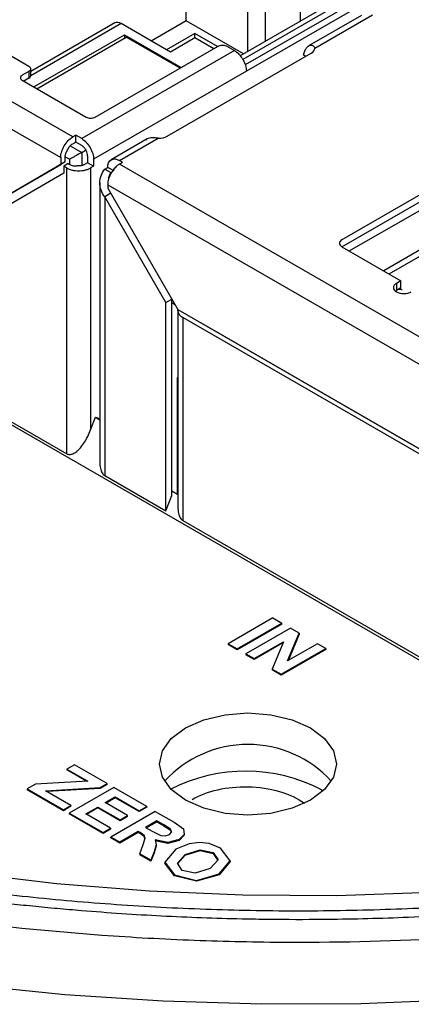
# Model space of a CAD drawing. Header units: inches. Extents: x 1.04 to 7.18, y 2.19 to 10.07.
# Tile 31 of 40: x 6.25 to 6.43, y 9.19 to 9.65. Entities that reach past the tile are written whole.
import ezdxf

# ---------------------------------------------------------------- set-up
doc = ezdxf.new("R2010")
doc.units = ezdxf.units.IN
doc.header["$MEASUREMENT"] = 0

msp = doc.modelspace()

# ---------------------------------------------------------------- linework, layer by layer
at = {"color": 7, "linetype": 'Continuous', "lineweight": 25}
for p, q in [((6.3286953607, 9.6521151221), (6.3286953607, 9.7570759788)), ((6.2758015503, 9.5979772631), (6.0572665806, 9.7241348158)), ((6.0516988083, 9.7144911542), (6.2702337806, 9.588333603)), ((6.3818675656, 9.6990625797), (6.3818675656, 9.6519752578)), ((6.3572301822, 9.6815366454), (6.3572301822, 9.6377523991)), ((6.3655818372, 9.6425737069), (6.3655818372, 9.6766732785)), ((6.4154133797, 9.671340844), (6.3538608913, 9.6358073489)), ((6.4196588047, 9.6713810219), (6.3551123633, 9.6341191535)), ((6.420354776, 9.6685682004), (6.3562274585, 9.6315482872)), ((6.4231386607, 9.666961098), (6.356743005, 9.6286317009)), ((6.3286953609, 9.6521151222), (6.3124276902, 9.6427239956)), ((6.3554026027, 9.6366973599), (6.3286953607, 9.6521151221)), ((6.4103528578, 9.6546581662), (6.3859576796, 9.6405751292)), ((6.3886473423, 9.6394654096), (6.4155094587, 9.6549725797)), ((6.2983510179, 9.6508502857), (6.2562320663, 9.6265355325)), ((6.2953985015, 9.651142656), (6.2562412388, 9.6285376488)), ((6.3213180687, 9.6375916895), (6.2983510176, 9.6508502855)), ((6.570503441, 9.6477011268), (6.4012432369, 9.5499892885)), ((6.230145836, 9.6455474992), (6.2553763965, 9.6309822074)), ((6.2577068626, 9.6212799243), (6.2999517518, 9.6456673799)), ((6.2590986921, 9.6204764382), (6.3007869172, 9.6445425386)), ((6.2999517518, 9.6456673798), (6.3263980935, 9.6304002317)), ((6.2999517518, 9.6456673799), (6.2999517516, 9.6440604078)), ((6.3258414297, 9.6300788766), (6.3007869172, 9.6445425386)), ((6.3327319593, 9.64617761), (6.3195885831, 9.6385901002)), ((6.3327319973, 9.6441808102), (6.3213180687, 9.6375916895)), ((6.3415006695, 9.6391187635), (6.3327319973, 9.6441808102)), ((6.3432301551, 9.6401171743), (6.3327320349, 9.64617761)), ((6.4012432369, 9.5467745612), (6.570503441, 9.6444863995)), ((6.3511752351, 9.6382753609), (6.2799773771, 9.5971737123)), ((6.2862411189, 9.607218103), (6.3435195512, 9.6402842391)), ((6.3476953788, 9.6402842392), (6.3511752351, 9.6382753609)), ((6.4047243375, 9.5447654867), (6.566606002, 9.6382177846)), ((6.3198263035, 9.5983563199), (6.3869179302, 9.6370874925)), ((6.3832677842, 9.6363588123), (6.3844617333, 9.6356695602)), ((6.2553763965, 9.6285715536), (6.2523141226, 9.6268037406)), ((6.2553763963, 9.6285715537), (6.2553763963, 9.6253568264)), ((6.2562412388, 9.6265621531), (6.2562412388, 9.6297768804)), ((6.356743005, 9.6286317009), (6.2855451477, 9.5875300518)), ((6.2523141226, 9.6243930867), (6.2820652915, 9.6072181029)), ((6.2553763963, 9.6253568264), (6.253010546, 9.62399105)), ((6.5666060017, 9.6197331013), (6.4207342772, 9.5355231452)), ((6.4232397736, 9.5340767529), (6.5691114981, 9.618286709)), ((6.2771934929, 9.5987808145), (6.2758015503, 9.5979772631)), ((6.2771934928, 9.5955660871), (6.2771934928, 9.5987808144)), ((6.2799773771, 9.5971737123), (6.2771934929, 9.5987808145)), ((6.3105234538, 9.5970278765), (6.2937460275, 9.5873424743)), ((6.2976827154, 9.5869526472), (6.3157071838, 9.5973579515)), ((6.2746674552, 9.5938099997), (6.2799773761, 9.5907446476)), ((6.2758015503, 9.5947625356), (6.2771934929, 9.595566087)), ((6.2799773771, 9.593958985), (6.2771934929, 9.5955660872)), ((6.2799773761, 9.5907446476), (6.2820652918, 9.5919499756)), ((6.2820652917, 9.5919499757), (6.2818187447, 9.5920923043)), ((6.2820652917, 9.5916652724), (6.2820652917, 9.5919499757)), ((6.520445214, 9.3058383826), (6.0292286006, 9.5894116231)), ((6.2702337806, 9.588333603), (6.2702337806, 9.5851188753)), ((6.2723216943, 9.5863242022), (6.2723216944, 9.5887352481)), ((6.2723216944, 9.5887352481), (6.2744096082, 9.5875299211)), ((6.2744096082, 9.5851188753), (6.2744096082, 9.5875299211)), ((6.2799773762, 9.5907446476), (6.2799773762, 9.5846131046)), ((6.282761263, 9.5891371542), (6.282761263, 9.5859224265)), ((6.2855451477, 9.5875300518), (6.2855451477, 9.5843153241)), ((6.2389150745, 9.5670330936), (6.2702337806, 9.5851188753)), ((6.2723216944, 9.5863242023), (6.2410029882, 9.5682384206)), ((6.272321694, 9.5863242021), (6.2702337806, 9.5851188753)), ((6.273713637, 9.585520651), (6.2716257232, 9.584315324)), ((6.2730176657, 9.5835117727), (6.2716257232, 9.584315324)), ((6.2716257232, 9.584315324), (6.2716257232, 9.5811005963)), ((6.2730176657, 9.4501868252), (6.2730176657, 9.5835117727)), ((6.2737136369, 9.585520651), (6.2744096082, 9.5851188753)), ((6.282761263, 9.5859224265), (6.2813693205, 9.5851188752)), ((6.2855451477, 9.5843153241), (6.282761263, 9.5859224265)), ((6.2855451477, 9.5843153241), (6.2841532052, 9.5835117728)), ((6.2841532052, 9.5835117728), (6.2841532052, 9.4613229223)), ((6.290723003, 9.5829338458), (6.2921149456, 9.5837373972)), ((6.290723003, 9.5829338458), (6.2935068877, 9.5813267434)), ((6.2948988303, 9.5821302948), (6.2921149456, 9.5837373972)), ((6.2990746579, 9.5861490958), (6.2976827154, 9.5869526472)), ((6.297682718, 9.585345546), (6.2990746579, 9.5861490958)), ((6.5162176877, 9.4591879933), (6.297682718, 9.585345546)), ((6.2716257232, 9.5811005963), (6.2410029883, 9.5634167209)), ((6.2884167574, 9.5765049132), (6.2884167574, 9.4464416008)), ((6.2921149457, 9.5757018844), (6.510649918, 9.4495443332)), ((6.2921149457, 9.5757018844), (6.2921149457, 9.5740945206)), ((6.2921149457, 9.5740945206), (6.3248255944, 9.5174380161)), ((6.2935068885, 9.5716830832), (6.2907230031, 9.5700759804)), ((6.2907230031, 9.5700759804), (6.2907230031, 9.439965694)), ((6.3192578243, 9.5206522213), (6.2907230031, 9.5700759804)), ((6.2935068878, 9.5716830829), (6.2935068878, 9.5716836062)), ((6.2942028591, 9.5704781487), (6.2942028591, 9.5704776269)), ((6.0867157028, 9.5577366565), (6.2730176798, 9.4501868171)), ((6.4012432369, 9.5467750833), (6.4288036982, 9.5308647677)), ((6.4288036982, 9.5308647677), (6.4267157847, 9.5296594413)), ((6.4267157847, 9.5296594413), (6.4267157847, 9.526444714)), ((6.4267157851, 9.5264447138), (6.4288036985, 9.5276500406)), ((6.4288036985, 9.5276500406), (6.4288036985, 9.5308647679)), ((6.3213466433, 9.5234637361), (6.3213461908, 9.5234639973)), ((6.4293899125, 9.5265762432), (6.4281667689, 9.5272823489)), ((6.3192578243, 9.5206522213), (6.3220417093, 9.522259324)), ((6.3192578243, 9.4234928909), (6.3192578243, 9.5206522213)), ((6.3220417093, 9.4306680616), (6.3220417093, 9.522259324)), ((6.3220417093, 9.5206518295), (6.3234342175, 9.5198479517)), ((6.3248255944, 9.5174380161), (6.4793312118, 9.4282438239)), ((6.3248255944, 9.5169098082), (6.3248255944, 9.5174380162)), ((6.3248255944, 9.5169098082), (6.3248255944, 9.4254232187)), ((6.3271318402, 9.513695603), (6.3271318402, 9.4189473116)), ((6.4814191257, 9.4246274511), (6.3271318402, 9.513695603)), ((6.4835070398, 9.4258327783), (6.3355435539, 9.5112502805)), ((6.3246420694, 9.4313624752), (6.3246420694, 9.4857175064)), ((6.2841532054, 9.4613229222), (6.2864300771, 9.4671913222)), ((6.2864300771, 9.4671913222), (6.2884167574, 9.4660444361)), ((6.2864300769, 9.4671913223), (6.2870424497, 9.4671365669)), ((6.2870424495, 9.4671365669), (6.2884167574, 9.4663431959)), ((6.2907230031, 9.439965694), (6.3192578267, 9.4234928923)), ((6.3220417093, 9.4328636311), (6.3246420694, 9.4313624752)), ((6.3192578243, 9.4234928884), (6.3220417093, 9.4306680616)), ((6.3271318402, 9.4189473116), (6.5125417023, 9.3119124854)), ((6.3690446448, 9.3735411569), (6.3482768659, 9.3615521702)), ((6.3690446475, 9.3735411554), (6.3732483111, 9.371114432)), ((6.3732483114, 9.3707061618), (6.3524805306, 9.3587171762)), ((6.3524805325, 9.3591254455), (6.3732483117, 9.3711144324)), ((6.3772431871, 9.3688082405), (6.3564783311, 9.3568175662)), ((6.3732483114, 9.3707061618), (6.3732483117, 9.3711144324)), ((6.3813076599, 9.3664618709), (6.3772431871, 9.3688082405)), ((6.360358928, 9.3545773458), (6.3740137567, 9.3624523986)), ((6.3740137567, 9.3624523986), (6.3687801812, 9.3497158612)), ((6.3759385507, 9.3534962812), (6.3813076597, 9.366461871)), ((6.3813076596, 9.3660536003), (6.3761607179, 9.353624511)), ((6.3813076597, 9.366461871), (6.3813076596, 9.3660536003)), ((6.3482768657, 9.3615521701), (6.3524805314, 9.3591254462)), ((6.3482768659, 9.3615521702), (6.3482768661, 9.3611438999)), ((6.3524805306, 9.3587171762), (6.3482768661, 9.3611438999)), ((6.3524805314, 9.3591254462), (6.3524805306, 9.3587171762)), ((6.3737938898, 9.3619173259), (6.360358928, 9.3541690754)), ((6.3937377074, 9.3588778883), (6.3729699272, 9.3468889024)), ((6.3729699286, 9.3472971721), (6.3937377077, 9.3592861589)), ((6.3898541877, 9.3615280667), (6.3759385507, 9.3534962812)), ((6.3937377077, 9.3592861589), (6.3898541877, 9.3615280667)), ((6.3937377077, 9.3592861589), (6.3937377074, 9.3588778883)), ((6.3564783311, 9.3568175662), (6.360358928, 9.3545773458)), ((6.3564783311, 9.3568175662), (6.3564783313, 9.3564092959)), ((6.360358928, 9.3541690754), (6.3564783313, 9.3564092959)), ((6.360358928, 9.3545773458), (6.360358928, 9.3541690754)), ((6.3687801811, 9.3497158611), (6.3729699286, 9.3472971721)), ((6.3687801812, 9.3497158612), (6.3687801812, 9.349307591)), ((6.3729699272, 9.3468889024), (6.3687801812, 9.349307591)), ((6.3729699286, 9.3472971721), (6.3729699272, 9.3468889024)), ((6.2731231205, 9.3030279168), (6.2731231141, 9.3026196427)), ((6.2821718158, 9.2973959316), (6.2731231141, 9.3026196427)), ((6.2766308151, 9.3050528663), (6.2731231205, 9.3030279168)), ((6.2731231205, 9.3030279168), (6.2828123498, 9.2974344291)), ((6.2918169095, 9.2962861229), (6.2766308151, 9.3050528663)), ((6.2583852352, 9.295966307), (6.2546158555, 9.2937902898)), ((6.2546158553, 9.2937902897), (6.2714862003, 9.2840512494)), ((6.2546158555, 9.2937902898), (6.2546158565, 9.29338202)), ((6.2714862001, 9.2836429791), (6.2546158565, 9.29338202)), ((6.2828123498, 9.2974344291), (6.2583852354, 9.2959663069)), ((6.2631957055, 9.2928889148), (6.288569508, 9.2944114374)), ((6.2885695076, 9.294003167), (6.2638363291, 9.2925190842)), ((6.2949209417, 9.2944942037), (6.2741560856, 9.2825099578)), ((6.2885695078, 9.2944114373), (6.2918169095, 9.2962861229)), ((6.2918169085, 9.2958778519), (6.2885695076, 9.294003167)), ((6.288569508, 9.2944114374), (6.2885695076, 9.294003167)), ((6.2918169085, 9.2958778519), (6.2918169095, 9.2962861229)), ((6.3102879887, 9.2856229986), (6.2949209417, 9.2944942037)), ((6.3918331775, 9.293373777), (6.3926063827, 9.2929174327)), ((6.2749953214, 9.2860770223), (6.2631957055, 9.2928889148)), ((6.2910054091, 9.2873803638), (6.2956169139, 9.2900425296)), ((6.2956169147, 9.2896342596), (6.2913590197, 9.2871762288)), ((6.2956169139, 9.2900425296), (6.3067802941, 9.2835980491)), ((6.2956169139, 9.2900425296), (6.2956169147, 9.2896342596)), ((6.3067802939, 9.2831897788), (6.2956169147, 9.2896342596)), ((6.2714862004, 9.2840512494), (6.2749953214, 9.2860770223)), ((6.2749953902, 9.2856687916), (6.2714862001, 9.2836429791)), ((6.2714862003, 9.2840512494), (6.2714862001, 9.2836429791)), ((6.2749953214, 9.2860770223), (6.2749953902, 9.2856687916)), ((6.2818714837, 9.2821074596), (6.2874963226, 9.2853546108)), ((6.2874963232, 9.2849463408), (6.2822250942, 9.2819033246)), ((6.2874963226, 9.2853546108), (6.2978802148, 9.2793601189)), ((6.2874963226, 9.2853546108), (6.2874963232, 9.2849463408)), ((6.2978802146, 9.2789518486), (6.2874963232, 9.2849463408)), ((6.3013893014, 9.281385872), (6.2910054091, 9.2873803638)), ((6.3067802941, 9.2835980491), (6.3102879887, 9.2856229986)), ((6.3102879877, 9.2852147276), (6.3067802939, 9.2831897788)), ((6.3102879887, 9.2856229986), (6.3102879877, 9.2852147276)), ((6.2741560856, 9.2825099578), (6.2899294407, 9.2734041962)), ((6.2741560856, 9.2825099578), (6.2741560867, 9.282101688)), ((6.2899294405, 9.2729959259), (6.2741560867, 9.282101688)), ((6.2934385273, 9.2754299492), (6.2818714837, 9.2821074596)), ((6.3142550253, 9.2833328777), (6.2934983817, 9.2713438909)), ((6.2978802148, 9.2793601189), (6.3013893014, 9.281385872)), ((6.3013893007, 9.2809776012), (6.2978802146, 9.2789518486)), ((6.2978802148, 9.2793601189), (6.2978802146, 9.2789518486)), ((6.3013893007, 9.2809776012), (6.3013893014, 9.281385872)), ((6.3067802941, 9.2835980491), (6.3067802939, 9.2831897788)), ((6.3142550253, 9.2833328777), (6.3230938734, 9.2782303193)), ((6.2934385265, 9.2750216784), (6.2899294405, 9.2729959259)), ((6.2899294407, 9.2734041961), (6.2934385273, 9.2754299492)), ((6.2934385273, 9.2754299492), (6.2934385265, 9.2750216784)), ((6.3149510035, 9.2788812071), (6.3096793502, 9.2758301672)), ((6.3096793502, 9.2758301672), (6.3127767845, 9.2740422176)), ((6.3100325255, 9.2756263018), (6.3149510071, 9.2784729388)), ((6.3182234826, 9.2769920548), (6.3149510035, 9.2788812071)), ((6.3149510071, 9.2784729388), (6.3149510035, 9.2788812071)), ((6.3149510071, 9.2784729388), (6.3182234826, 9.2765837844)), ((6.321210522, 9.2751843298), (6.3182234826, 9.2769920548)), ((6.3182234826, 9.2769920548), (6.3182234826, 9.2765837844)), ((6.3182234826, 9.2765837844), (6.321210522, 9.2747760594)), ((6.3219731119, 9.2738052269), (6.321210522, 9.2751843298)), ((6.321210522, 9.2747760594), (6.321210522, 9.2751843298)), ((6.321210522, 9.2747760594), (6.3218349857, 9.2736467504)), ((6.3230938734, 9.2782303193), (6.3273723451, 9.2751140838)), ((6.3273723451, 9.2751140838), (6.3278024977, 9.2725724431)), ((6.2899294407, 9.2734041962), (6.2899294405, 9.2729959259)), ((6.2976964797, 9.2689203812), (6.2934983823, 9.2713438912)), ((6.293498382, 9.2709356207), (6.2934983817, 9.2713438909)), ((6.2976964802, 9.2685121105), (6.293498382, 9.2709356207)), ((6.3063668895, 9.2739257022), (6.2976964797, 9.2689203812)), ((6.3063668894, 9.2735174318), (6.2976964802, 9.2685121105)), ((6.3072240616, 9.2734308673), (6.3063668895, 9.2739257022)), ((6.3063668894, 9.2739257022), (6.3063668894, 9.2735174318)), ((6.3072240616, 9.2730225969), (6.3063668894, 9.2735174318)), ((6.3091131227, 9.2720721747), (6.3072240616, 9.2734308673)), ((6.3072240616, 9.2734308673), (6.3072240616, 9.2730225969)), ((6.3091131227, 9.2716639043), (6.3072240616, 9.2730225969)), ((6.3086883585, 9.2678089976), (6.3095138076, 9.2708475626)), ((6.3095138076, 9.2708475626), (6.3091131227, 9.2720721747)), ((6.3091131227, 9.2720721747), (6.3091131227, 9.2716639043)), ((6.30945321, 9.2706244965), (6.3091131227, 9.2716639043)), ((6.3127767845, 9.2740422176), (6.3167979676, 9.2720167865)), ((6.3167979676, 9.2720167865), (6.3188510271, 9.2718469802)), ((6.3188510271, 9.2718469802), (6.320837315, 9.2725020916)), ((6.3254390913, 9.2701586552), (6.3202094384, 9.268719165)), ((6.320837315, 9.2725020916), (6.3219731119, 9.2738052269)), ((6.3278024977, 9.2725724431), (6.3254390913, 9.2701586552)), ((6.3278024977, 9.2721641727), (6.3254390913, 9.2697503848)), ((6.3254390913, 9.2701586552), (6.3254390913, 9.2697503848)), ((6.3278024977, 9.2725724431), (6.3278024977, 9.2721641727)), ((6.2976964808, 9.2689203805), (6.2976964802, 9.2685121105)), ((6.3071616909, 9.2634562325), (6.3086883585, 9.2678089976)), ((6.3146905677, 9.267680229), (6.3136952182, 9.2643610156)), ((6.3146905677, 9.2672719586), (6.3136952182, 9.2639527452)), ((6.3202094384, 9.268719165), (6.3141960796, 9.269974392)), ((6.3141960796, 9.269974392), (6.3146905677, 9.267680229)), ((6.3202094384, 9.2683108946), (6.3142882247, 9.2695468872)), ((6.3146905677, 9.267680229), (6.3146905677, 9.2672719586)), ((6.3238259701, 9.2656774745), (6.3187618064, 9.2595943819)), ((6.3254390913, 9.2697503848), (6.3202094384, 9.2683108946)), ((6.3202094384, 9.268719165), (6.3202094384, 9.2683108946)), ((6.3301147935, 9.2682069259), (6.3238259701, 9.2656774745)), ((6.3349005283, 9.268737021), (6.3301147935, 9.2682069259)), ((6.3394574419, 9.2682709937), (6.3349005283, 9.268737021)), ((6.3447582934, 9.2661593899), (6.3394574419, 9.2682709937)), ((6.3492592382, 9.2602693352), (6.3447582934, 9.2661593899)), ((6.312176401, 9.2605610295), (6.3071616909, 9.2634562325)), ((6.3071616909, 9.2634562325), (6.3071616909, 9.2630479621)), ((6.312176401, 9.2601527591), (6.3071616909, 9.2630479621)), ((6.3136952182, 9.2643610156), (6.312176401, 9.2605610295)), ((6.3136952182, 9.2639527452), (6.312176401, 9.2601527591)), ((6.3136952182, 9.2643610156), (6.3136952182, 9.2639527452)), ((6.324566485, 9.2592278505), (6.3282886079, 9.2632634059)), ((6.324725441, 9.2589919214), (6.3282886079, 9.2628551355)), ((6.3282886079, 9.2632634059), (6.335246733, 9.265445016)), ((6.3282886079, 9.2628551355), (6.335246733, 9.2650367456)), ((6.3282886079, 9.2632634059), (6.3282886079, 9.2628551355)), ((6.335246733, 9.265445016), (6.3412114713, 9.2640557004)), ((6.335246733, 9.265445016), (6.335246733, 9.2650367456)), ((6.335246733, 9.2650367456), (6.3412114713, 9.26364743)), ((6.3412114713, 9.2640557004), (6.3436180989, 9.2606350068)), ((6.3412114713, 9.2640557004), (6.3412114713, 9.26364743)), ((6.3412114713, 9.26364743), (6.3434535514, 9.2604606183)), ((6.312176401, 9.2605610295), (6.312176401, 9.2601527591)), ((6.3187618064, 9.2595943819), (6.3233000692, 9.2537043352)), ((6.3187618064, 9.2595943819), (6.3187618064, 9.2591861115)), ((6.3233000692, 9.2532960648), (6.3187618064, 9.2591861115)), ((6.3268856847, 9.2557855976), (6.324566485, 9.2592278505)), ((6.3398581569, 9.2566501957), (6.3328209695, 9.254446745)), ((6.3436180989, 9.2606350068), (6.3398581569, 9.2566501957)), ((6.3440772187, 9.2540972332), (6.3492592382, 9.2602693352)), ((6.3492592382, 9.2598610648), (6.3440772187, 9.2536889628)), ((6.3492592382, 9.2602693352), (6.3492592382, 9.2598610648)), ((6.3233000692, 9.2537043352), (6.3334598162, 9.2511258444)), ((6.3233000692, 9.2537043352), (6.3233000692, 9.2532960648)), ((6.3334598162, 9.250717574), (6.3233000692, 9.2532960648)), ((6.3328209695, 9.254446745), (6.3268856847, 9.2557855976)), ((6.3334598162, 9.2511258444), (6.3440772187, 9.2540972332)), ((6.3440772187, 9.2536889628), (6.3334598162, 9.250717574)), ((6.3440772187, 9.2540972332), (6.3440772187, 9.2536889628)), ((6.3334598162, 9.2511258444), (6.3334598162, 9.250717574))]:
    msp.add_line(p, q, dxfattribs=at)
at = {"color": 7, "linetype": 'Continuous', "lineweight": 25, "flags": 128}
for points in [[(6.3283103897, 9.2885622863), (6.3217549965, 9.2934941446), (6.3176341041, 9.2992374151), (6.3162285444, 9.3054007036), (6.3176341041, 9.3115639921), (6.3217549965, 9.3173072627), (6.3283103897, 9.3222391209), (6.3368535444, 9.3260234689), (6.3468022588, 9.3284024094), (6.3574785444, 9.3292138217), (6.36815483, 9.3284024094), (6.3781035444, 9.3260234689), (6.3866466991, 9.3222391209), (6.3932020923, 9.3173072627), (6.3973229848, 9.3115639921), (6.3987285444, 9.3054007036), (6.3973229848, 9.2992374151), (6.3932020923, 9.2934941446), (6.3866466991, 9.2885622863), (6.3781035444, 9.2847779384), (6.36815483, 9.2823989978), (6.3574785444, 9.2815875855), (6.3468022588, 9.2823989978), (6.3368535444, 9.2847779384), (6.3283103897, 9.2885622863)], [(6.7676208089, 9.3135391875), (6.7309321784, 9.2998172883), (6.6927818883, 9.2874951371), (6.6533299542, 9.2766244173), (6.6127418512, 9.2672507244), (6.5711878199, 9.259413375), (6.5288421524, 9.2531452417), (6.485882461, 9.2484726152), (6.4424889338, 9.2454150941), (6.3988435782, 9.2439855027), (6.355129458, 9.2441898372), (6.3115299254, 9.2460272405), (6.268227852, 9.249490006), (6.2254048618, 9.2545636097)], [(6.7609150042, 9.2522174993), (6.7203507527, 9.2395568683), (6.6785249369, 9.2283473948), (6.6355931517, 9.2186307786), (6.5917151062, 9.2104431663), (6.5470540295, 9.2038150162), (6.5017760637, 9.1987709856), (6.456049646, 9.1953298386), (6.4100448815, 9.1935043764), (6.363932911, 9.19330139), (6.3178852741, 9.1947216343), (6.272073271, 9.1977598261), (6.2266673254, 9.2024046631)]]:
    msp.add_lwpolyline(points, dxfattribs=at)
at = {"color": 7, "linetype": 'Continuous', "lineweight": 25}
for centre, radius, start, end in [((6.3574785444, 9.262118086), 0.0524405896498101, 42.2300572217, 137.7699427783), ((6.3564542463, 9.2258017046), 0.0762735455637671, 62.3646474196, 117.1888291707)]:
    msp.add_arc(centre, radius, start, end, dxfattribs=at)
for points, knots in [([(6.887754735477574, 9.938890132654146), (6.885025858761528, 9.940450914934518), (6.879568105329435, 9.943572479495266), (6.871217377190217, 9.94815765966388), (6.862749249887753, 9.952670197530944), (6.854153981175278, 9.957102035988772), (6.845436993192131, 9.961453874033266), (6.836599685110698, 9.965724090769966), (6.827644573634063, 9.969911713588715), (6.818573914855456, 9.97401562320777), (6.809390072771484, 9.978034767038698), (6.800095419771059, 9.981968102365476), (6.790692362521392, 9.985814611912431), (6.781183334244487, 9.989573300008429), (6.771570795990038, 9.993243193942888), (6.761857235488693, 9.99682334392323), (6.752045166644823, 10.00031282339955), (6.742137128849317, 10.00371072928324), (6.732135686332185, 10.00701618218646), (6.722043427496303, 10.01022832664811), (6.711862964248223, 10.0133463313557), (6.701596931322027, 10.01636938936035), (6.691247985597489, 10.01929671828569), (6.680818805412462, 10.0221275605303), (6.670312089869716, 10.02486118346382), (6.659730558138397, 10.02749687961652), (6.649076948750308, 10.03003396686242), (6.638354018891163, 10.03247178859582), (6.627564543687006, 10.03480971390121), (6.616711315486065, 10.03704713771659), (6.605797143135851, 10.03918348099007), (6.594824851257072, 10.04121819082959), (6.583797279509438, 10.04315074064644), (6.572717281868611, 10.04498063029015), (6.561587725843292, 10.04670738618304), (6.550411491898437, 10.04833056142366), (6.53919147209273, 10.04984973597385), (6.527930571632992, 10.05126451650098), (6.516631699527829, 10.05257453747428), (6.505297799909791, 10.05377945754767), (6.493931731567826, 10.05487897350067), (6.473956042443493, 10.05662111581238), (6.445255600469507, 10.05854666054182), (6.41606859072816, 10.05962012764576), (6.39105479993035, 10.06002752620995), (6.366007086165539, 10.06005417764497), (6.331567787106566, 10.05922158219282), (6.292023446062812, 10.05702277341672), (6.23831118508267, 10.0522415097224), (6.167969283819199, 10.04234297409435), (6.033328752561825, 10.013023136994), (5.915221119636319, 9.965731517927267), (5.826700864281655, 9.909303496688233), (5.784799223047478, 9.876718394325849), (5.748646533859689, 9.841929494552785), (5.718554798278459, 9.805265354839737), (5.697483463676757, 9.77134240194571), (5.683315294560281, 9.74098495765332), (5.674149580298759, 9.714618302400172), (5.668071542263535, 9.688300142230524), (5.664480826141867, 9.658384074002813), (5.664878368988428, 9.624939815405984), (5.670315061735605, 9.592796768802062), (5.678274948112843, 9.565837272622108), (5.68959908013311, 9.537041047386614), (5.706223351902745, 9.506385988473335), (5.725849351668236, 9.479010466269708), (5.740864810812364, 9.46092037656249), (5.75349703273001, 9.447041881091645), (5.77576312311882, 9.424694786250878), (5.800526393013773, 9.403685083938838), (5.8266228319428, 9.38462205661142), (5.842033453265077, 9.374117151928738), (5.858000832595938, 9.363891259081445), (5.869132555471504, 9.357340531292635), (5.874698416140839, 9.354065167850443)], [0, 0, 0, 0, 0.0051249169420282, 0.0102498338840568, 0.0153747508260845, 0.020499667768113, 0.0256245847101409, 0.0307495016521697, 0.035874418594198, 0.040999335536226, 0.0461242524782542, 0.0512491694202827, 0.056374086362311, 0.0614990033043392, 0.0666239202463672, 0.0717488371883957, 0.076873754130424, 0.0819986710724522, 0.0871235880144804, 0.0922485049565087, 0.0973734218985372, 0.1024983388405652, 0.1076232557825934, 0.1127481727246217, 0.1178730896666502, 0.1229980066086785, 0.1281229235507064, 0.1332478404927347, 0.1383727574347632, 0.1434976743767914, 0.1486225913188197, 0.1537475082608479, 0.1588724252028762, 0.1639973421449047, 0.1691222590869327, 0.1742471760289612, 0.1793720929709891, 0.1844970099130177, 0.1896219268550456, 0.1947468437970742, 0.1998717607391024, 0.2049966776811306, 0.2216990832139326, 0.238401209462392, 0.243995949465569, 0.2550834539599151, 0.2718116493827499, 0.2899624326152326, 0.3080554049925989, 0.3442889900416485, 0.3863054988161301, 0.4997350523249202, 0.5309395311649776, 0.5621440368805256, 0.5933485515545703, 0.6245530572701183, 0.6557575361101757, 0.6764943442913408, 0.6971666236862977, 0.7178624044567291, 0.7378114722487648, 0.7664294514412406, 0.7950472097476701, 0.8123442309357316, 0.8296044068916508, 0.8632627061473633, 0.8864235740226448, 0.8980183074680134, 0.9096126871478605, 0.9226467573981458, 0.9575889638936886, 0.9681917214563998, 0.9787944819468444, 0.989397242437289, 1, 1, 1, 1]), ([(5.874698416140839, 9.354065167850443), (5.877427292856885, 9.35250438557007), (5.882885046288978, 9.349382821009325), (5.891235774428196, 9.344797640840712), (5.899703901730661, 9.340285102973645), (5.908299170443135, 9.335853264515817), (5.917016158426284, 9.331501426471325), (5.925853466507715, 9.327231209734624), (5.934808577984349, 9.323043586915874), (5.943879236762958, 9.31893967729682), (5.95306307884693, 9.31492053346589), (5.962357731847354, 9.310987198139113), (5.971760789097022, 9.307140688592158), (5.981269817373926, 9.30338200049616), (5.990882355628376, 9.299712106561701), (6.000595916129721, 9.296131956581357), (6.01040798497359, 9.292642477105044), (6.020316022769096, 9.289244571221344), (6.030317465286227, 9.285939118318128), (6.04040972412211, 9.282726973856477), (6.05059018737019, 9.27960896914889), (6.060856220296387, 9.276585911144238), (6.071205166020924, 9.273658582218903), (6.08163434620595, 9.27082773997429), (6.092141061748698, 9.26809411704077), (6.102722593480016, 9.26545842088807), (6.113376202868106, 9.262921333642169), (6.124099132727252, 9.260483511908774), (6.134888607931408, 9.25814558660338), (6.145741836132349, 9.255908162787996), (6.156656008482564, 9.253771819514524), (6.167628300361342, 9.251737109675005), (6.178655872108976, 9.24980455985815), (6.189735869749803, 9.247974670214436), (6.200865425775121, 9.246247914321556), (6.212041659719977, 9.244624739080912), (6.223261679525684, 9.243105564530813), (6.234522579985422, 9.241690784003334), (6.245821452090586, 9.24038076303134), (6.257155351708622, 9.239175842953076), (6.268521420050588, 9.238076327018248), (6.288497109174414, 9.236334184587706), (6.317197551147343, 9.234408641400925), (6.346384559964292, 9.233335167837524), (6.371398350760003, 9.232927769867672), (6.396446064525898, 9.232901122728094), (6.430885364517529, 9.233733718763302), (6.47042970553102, 9.235932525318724), (6.524141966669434, 9.240713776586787), (6.59448479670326, 9.250612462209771), (6.729125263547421, 9.279932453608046), (6.847232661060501, 9.327224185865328), (6.935752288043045, 9.383651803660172), (6.977653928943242, 9.416236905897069), (7.013806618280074, 9.45102580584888), (7.043898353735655, 9.487689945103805), (7.064969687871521, 9.521612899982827), (7.079137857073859, 9.551970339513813), (7.08830357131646, 9.578336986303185), (7.094381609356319, 9.604655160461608), (7.09797232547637, 9.634571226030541), (7.097574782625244, 9.668015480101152), (7.09213808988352, 9.70015853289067), (7.084178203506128, 9.727118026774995), (7.072854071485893, 9.75591425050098), (7.056229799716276, 9.78656931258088), (7.036603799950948, 9.81394483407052), (7.021588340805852, 9.8320349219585), (7.008956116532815, 9.845913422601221), (6.986690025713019, 9.868260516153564), (6.961926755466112, 9.889270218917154), (6.935830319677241, 9.908333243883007), (6.920419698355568, 9.91883814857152), (6.904452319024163, 9.92906404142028), (6.893320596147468, 9.935614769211), (6.887754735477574, 9.938890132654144)], [0, 0, 0, 0, 0.0051249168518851, 0.0102498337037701, 0.0153747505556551, 0.0204996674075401, 0.0256245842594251, 0.0307495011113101, 0.0358744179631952, 0.0409993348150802, 0.0461242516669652, 0.0512491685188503, 0.0563740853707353, 0.0614990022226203, 0.0666239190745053, 0.0717488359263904, 0.0768737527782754, 0.0819986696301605, 0.0871235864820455, 0.0922485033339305, 0.0973734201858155, 0.1024983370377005, 0.1076232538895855, 0.1127481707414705, 0.1178730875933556, 0.1229980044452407, 0.1281229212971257, 0.1332478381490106, 0.1383727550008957, 0.1434976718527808, 0.1486225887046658, 0.1537475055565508, 0.1588724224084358, 0.1639973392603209, 0.1691222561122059, 0.174247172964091, 0.179372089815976, 0.184497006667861, 0.189621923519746, 0.194746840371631, 0.1998717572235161, 0.2049966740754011, 0.221699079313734, 0.2384012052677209, 0.2439959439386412, 0.2550834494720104, 0.2718116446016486, 0.2899624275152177, 0.3080553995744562, 0.3442889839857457, 0.386306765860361, 0.499735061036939, 0.5309395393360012, 0.5621440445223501, 0.5933485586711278, 0.6245530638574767, 0.6557575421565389, 0.6764943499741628, 0.6971666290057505, 0.7178624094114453, 0.737811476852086, 0.76642945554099, 0.7950472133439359, 0.8123442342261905, 0.8296044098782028, 0.8632627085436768, 0.8864235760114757, 0.8980183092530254, 0.9096126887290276, 0.9226467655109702, 0.9575889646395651, 0.968191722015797, 0.9787944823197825, 0.989397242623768, 1, 1, 1, 1]), ([(6.332731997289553, 9.644180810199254), (6.332731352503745, 9.644415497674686), (6.332730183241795, 9.644841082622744), (6.332730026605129, 9.645299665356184), (6.33273322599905, 9.645735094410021), (6.332730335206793, 9.646093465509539), (6.332731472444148, 9.64615106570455), (6.332731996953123, 9.646177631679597)], [0, 0, 0, 0, 0.2041718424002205, 0.3702475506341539, 0.4982314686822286, 0.7685776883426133, 1, 1, 1, 1]), ([(6.343519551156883, 9.640284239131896), (6.344066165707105, 9.640599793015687), (6.344834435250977, 9.640783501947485), (6.346380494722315, 9.640783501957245), (6.347148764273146, 9.640599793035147), (6.347695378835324, 9.640284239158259)], [0, 0, 0, 0, 0.5, 0.5, 1, 1, 1, 1]), ([(6.351175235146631, 9.638275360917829), (6.351460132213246, 9.638091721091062), (6.352026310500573, 9.637726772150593), (6.352854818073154, 9.637004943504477), (6.353651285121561, 9.63616591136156), (6.354409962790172, 9.63519529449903), (6.355049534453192, 9.63425778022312), (6.35556089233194, 9.633320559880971), (6.355953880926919, 9.632382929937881), (6.35636464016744, 9.631270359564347), (6.356685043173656, 9.629962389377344), (6.356722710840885, 9.629097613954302), (6.356743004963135, 9.628631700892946)], [0, 0, 0, 0, 0.0979535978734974, 0.1946639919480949, 0.2923641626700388, 0.3932213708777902, 0.4992093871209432, 0.5687978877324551, 0.6518097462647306, 0.749591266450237, 0.865087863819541, 0.9999999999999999, 0.9999999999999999, 0.9999999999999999, 0.9999999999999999]), ([(6.383267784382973, 9.63635881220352), (6.38338844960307, 9.636661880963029), (6.383634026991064, 9.63727868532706), (6.384023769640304, 9.638151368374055), (6.384527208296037, 9.639099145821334), (6.385181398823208, 9.640004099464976), (6.385991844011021, 9.64066584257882), (6.386838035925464, 9.640922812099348), (6.387616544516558, 9.640763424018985), (6.3882766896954, 9.6402726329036), (6.388526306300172, 9.639729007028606), (6.388647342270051, 9.639465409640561)], [0, 0, 0, 0, 0.0779111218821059, 0.1585644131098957, 0.2427515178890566, 0.3716110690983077, 0.5034061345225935, 0.6341463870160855, 0.762272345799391, 0.8847288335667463, 1, 1, 1, 1]), ([(6.255376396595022, 9.630982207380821), (6.255923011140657, 9.63066665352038), (6.256241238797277, 9.630223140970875), (6.256241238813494, 9.629330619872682), (6.255923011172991, 9.628887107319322), (6.255376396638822, 9.628571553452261)], [0, 0, 0, 0, 0.5, 0.5, 1, 1, 1, 1]), ([(6.252314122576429, 9.626803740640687), (6.251767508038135, 9.62648818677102), (6.251449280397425, 9.626044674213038), (6.251449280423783, 9.625152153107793), (6.251767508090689, 9.624708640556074), (6.252314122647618, 9.624393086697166)], [0, 0, 0, 0, 0.5, 0.5, 1, 1, 1, 1]), ([(6.282065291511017, 9.607218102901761), (6.282611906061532, 9.606902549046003), (6.2833801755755, 9.606718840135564), (6.284926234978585, 9.606718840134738), (6.285694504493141, 9.606902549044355), (6.286241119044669, 9.60721810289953)], [0, 0, 0, 0, 0.5, 0.5, 1, 1, 1, 1]), ([(6.270233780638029, 9.58833360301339), (6.270233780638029, 9.590016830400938), (6.270833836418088, 9.592036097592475), (6.272895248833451, 9.5956065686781), (6.274343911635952, 9.597135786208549), (6.275801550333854, 9.597977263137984)], [0, 0, 0, 0, 0.5, 0.5, 1, 1, 1, 1]), ([(6.279977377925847, 9.597173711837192), (6.281435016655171, 9.596332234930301), (6.282883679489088, 9.594803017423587), (6.284945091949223, 9.591232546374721), (6.285545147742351, 9.58921327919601), (6.285545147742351, 9.587530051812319)], [0, 0, 0, 0, 0.5, 0.5, 1, 1, 1, 1]), ([(6.315707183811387, 9.597357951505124), (6.315387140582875, 9.597394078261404), (6.314734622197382, 9.597467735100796), (6.313781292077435, 9.597547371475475), (6.31269321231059, 9.5975728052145), (6.311545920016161, 9.597457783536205), (6.310683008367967, 9.597149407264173), (6.310141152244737, 9.596785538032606), (6.309946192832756, 9.59655965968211), (6.309849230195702, 9.596447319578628)], [0, 0, 0, 0, 0.1211147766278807, 0.2469341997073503, 0.3787967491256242, 0.5817416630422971, 0.7908110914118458, 0.8959603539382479, 1, 1, 1, 1]), ([(6.272321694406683, 9.588735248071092), (6.272328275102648, 9.588910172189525), (6.272341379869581, 9.58925851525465), (6.272451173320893, 9.589822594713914), (6.272653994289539, 9.590492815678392), (6.272987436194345, 9.591271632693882), (6.273339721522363, 9.59179969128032), (6.273516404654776, 9.592064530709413)], [0, 0, 0, 0, 0.1658617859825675, 0.330296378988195, 0.4975772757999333, 0.7480178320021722, 0.9999999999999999, 0.9999999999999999, 0.9999999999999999, 0.9999999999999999]), ([(6.273516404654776, 9.592064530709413), (6.2736598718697, 9.592356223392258), (6.273938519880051, 9.592922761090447), (6.274492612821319, 9.593681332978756), (6.275121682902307, 9.594319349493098), (6.275570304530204, 9.594611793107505), (6.275801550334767, 9.594762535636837)], [0, 0, 0, 0, 0.2570946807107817, 0.4993400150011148, 0.7419305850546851, 1, 1, 1, 1]), ([(6.281818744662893, 9.592092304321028), (6.281685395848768, 9.592292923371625), (6.281423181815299, 9.592687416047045), (6.280968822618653, 9.593200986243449), (6.28048412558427, 9.593639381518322), (6.280148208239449, 9.593851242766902), (6.279977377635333, 9.593958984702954)], [0, 0, 0, 0, 0.2542747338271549, 0.4999999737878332, 0.7457252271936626, 1, 1, 1, 1]), ([(6.279977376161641, 9.59074464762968), (6.279791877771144, 9.590636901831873), (6.279408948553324, 9.590414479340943), (6.278720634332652, 9.590014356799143), (6.277963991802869, 9.589580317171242), (6.277221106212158, 9.589152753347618), (6.276522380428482, 9.588753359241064), (6.275878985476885, 9.588393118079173), (6.275138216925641, 9.587947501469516), (6.274690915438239, 9.587691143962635), (6.274409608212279, 9.587529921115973)], [0, 0, 0, 0, 0.0990397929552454, 0.2044504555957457, 0.3191986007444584, 0.4455950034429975, 0.5549019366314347, 0.6698378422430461, 0.792361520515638, 1, 1, 1, 1]), ([(6.292114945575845, 9.583737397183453), (6.292114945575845, 9.58542062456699), (6.292715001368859, 9.586747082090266), (6.29477641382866, 9.58793749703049), (6.296225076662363, 9.587794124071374), (6.297682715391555, 9.586952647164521)], [0, 0, 0, 0, 0.5, 0.5, 1, 1, 1, 1]), ([(6.877255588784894, 9.355104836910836), (6.872110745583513, 9.352190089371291), (6.85716046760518, 9.343720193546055), (6.831062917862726, 9.330445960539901), (6.798510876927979, 9.315682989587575), (6.76441261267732, 9.302048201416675), (6.728922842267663, 9.289580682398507), (6.692160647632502, 9.278334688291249), (6.654261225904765, 9.268354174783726), (6.615361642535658, 9.259679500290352), (6.57560381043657, 9.252345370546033), (6.535132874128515, 9.246381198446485), (6.494096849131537, 9.241810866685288), (6.452645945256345, 9.238652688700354), (6.410931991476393, 9.236919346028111), (6.369107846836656, 9.236617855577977), (6.3273270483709, 9.237749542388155), (6.285743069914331, 9.240310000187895), (6.244508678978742, 9.244289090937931), (6.203775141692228, 9.249671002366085), (6.163691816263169, 9.25643428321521), (6.124405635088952, 9.264551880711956), (6.086060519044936, 9.273991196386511), (6.048796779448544, 9.284714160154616), (6.01275050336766, 9.296677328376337), (5.978052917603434, 9.309832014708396), (5.944829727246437, 9.324124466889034), (5.913200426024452, 9.339496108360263), (5.883277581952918, 9.35588387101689), (5.855166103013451, 9.373220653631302), (5.828962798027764, 9.391435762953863), (5.804756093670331, 9.410455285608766), (5.782624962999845, 9.430203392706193), (5.762637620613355, 9.450603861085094), (5.744853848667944, 9.471582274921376), (5.729316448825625, 9.493067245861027), (5.716088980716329, 9.514993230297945), (5.705122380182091, 9.53729752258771), (5.696768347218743, 9.559934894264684), (5.691937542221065, 9.575944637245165), (5.690611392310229, 9.584410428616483), (5.690485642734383, 9.585213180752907)], [0, 0, 0, 0, 0.0139031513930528, 0.0404008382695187, 0.0669102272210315, 0.0934296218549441, 0.1199603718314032, 0.14650283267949, 0.1730566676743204, 0.1996210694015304, 0.226194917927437, 0.2527768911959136, 0.2793655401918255, 0.3059593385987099, 0.3325567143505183, 0.3591560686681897, 0.3857557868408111, 0.4123538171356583, 0.4389484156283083, 0.465537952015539, 0.4921208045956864, 0.5186953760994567, 0.5452601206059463, 0.5718135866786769, 0.5983544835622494, 0.6248817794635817, 0.6513948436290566, 0.6778936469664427, 0.7043790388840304, 0.7308531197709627, 0.7573197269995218, 0.7837842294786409, 0.8102532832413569, 0.836738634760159, 0.8632563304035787, 0.8898271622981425, 0.9164764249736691, 0.9432323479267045, 0.9701224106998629, 0.9971669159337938, 1, 1, 1, 1]), ([(6.273017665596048, 9.583511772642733), (6.273266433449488, 9.58337874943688), (6.2737658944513, 9.583111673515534), (6.274632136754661, 9.582785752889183), (6.275711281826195, 9.582476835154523), (6.277037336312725, 9.58224021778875), (6.278573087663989, 9.582151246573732), (6.28012263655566, 9.582238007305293), (6.281603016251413, 9.582504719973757), (6.282999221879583, 9.58291575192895), (6.283768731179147, 9.583313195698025), (6.284153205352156, 9.583511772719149)], [0, 0, 0, 0, 0.0822696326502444, 0.1651759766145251, 0.2501365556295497, 0.3744419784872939, 0.5000803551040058, 0.6227937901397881, 0.7500258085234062, 0.8751040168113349, 1, 1, 1, 1]), ([(6.281369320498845, 9.585118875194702), (6.281214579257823, 9.585037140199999), (6.280906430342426, 9.58487437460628), (6.280363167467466, 9.584687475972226), (6.279681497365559, 9.584528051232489), (6.278840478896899, 9.584427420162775), (6.278207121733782, 9.584468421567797), (6.277889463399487, 9.584488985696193)], [0, 0, 0, 0, 0.16586171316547, 0.3302940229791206, 0.4975693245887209, 0.7480074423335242, 1, 1, 1, 1]), ([(6.290723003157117, 9.570075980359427), (6.289265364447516, 9.571989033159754), (6.288416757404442, 9.574243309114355), (6.288416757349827, 9.578766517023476), (6.28926536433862, 9.581020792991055), (6.290723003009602, 9.582933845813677)], [0, 0, 0, 0, 0.5, 0.5, 1, 1, 1, 1]), ([(6.297682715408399, 9.585345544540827), (6.296225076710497, 9.584504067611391), (6.294776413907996, 9.582974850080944), (6.292715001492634, 9.579404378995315), (6.292114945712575, 9.577385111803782), (6.292114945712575, 9.575701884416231)], [0, 0, 0, 0, 0.5, 0.5, 1, 1, 1, 1]), ([(6.294898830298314, 9.582130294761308), (6.294909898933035, 9.582327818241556), (6.294931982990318, 9.582721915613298), (6.295095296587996, 9.583219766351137), (6.295353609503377, 9.583633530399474), (6.295585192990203, 9.583841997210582), (6.295714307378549, 9.58393280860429), (6.295714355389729, 9.583932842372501)], [0, 0, 0, 0, 0.2429821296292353, 0.4847961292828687, 0.7343834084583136, 0.9999012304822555, 1, 1, 1, 1]), ([(6.292601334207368, 9.578551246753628), (6.292616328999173, 9.578695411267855), (6.292717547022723, 9.579668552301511), (6.293143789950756, 9.580563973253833), (6.293506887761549, 9.581326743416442)], [0, 0, 0, 0, 0.1481434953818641, 1, 1, 1, 1]), ([(6.401243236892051, 9.549989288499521), (6.400514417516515, 9.54956855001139), (6.400090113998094, 9.548977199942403), (6.400090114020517, 9.547787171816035), (6.400514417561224, 9.547195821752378), (6.401243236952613, 9.5467750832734)], [0, 0, 0, 0, 0.5, 0.5, 1, 1, 1, 1]), ([(6.426715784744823, 9.529659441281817), (6.425813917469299, 9.529138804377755), (6.425288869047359, 9.528407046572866), (6.425288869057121, 9.526934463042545), (6.425813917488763, 9.526202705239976), (6.426715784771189, 9.5256820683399)], [0, 0, 0, 0, 0.5, 0.5, 1, 1, 1, 1]), ([(6.429389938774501, 9.52657625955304), (6.429283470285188, 9.526635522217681), (6.42904866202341, 9.526766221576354), (6.428587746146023, 9.526834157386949), (6.428019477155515, 9.526864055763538), (6.427286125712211, 9.526722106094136), (6.426733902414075, 9.526436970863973), (6.426437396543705, 9.526283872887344)], [0, 0, 0, 0, 0.1362917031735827, 0.3005811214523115, 0.4955863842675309, 0.7291646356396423, 1, 1, 1, 1]), ([(6.426715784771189, 9.5256820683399), (6.427617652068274, 9.525161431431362), (6.428885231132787, 9.524858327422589), (6.431436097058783, 9.52485832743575), (6.432703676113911, 9.525161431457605), (6.433605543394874, 9.52568206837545)], [0, 0, 0, 0, 0.5, 0.5, 1, 1, 1, 1]), ([(6.324825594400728, 9.516909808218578), (6.324838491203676, 9.516714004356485), (6.324864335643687, 9.516321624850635), (6.325075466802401, 9.515738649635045), (6.325464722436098, 9.515079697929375), (6.326098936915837, 9.514363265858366), (6.326788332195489, 9.513917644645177), (6.327131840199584, 9.513695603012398)], [0, 0, 0, 0, 0.164684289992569, 0.3300177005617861, 0.4988439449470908, 0.7502867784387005, 1, 1, 1, 1]), ([(6.273017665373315, 9.450186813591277), (6.273223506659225, 9.450088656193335), (6.273645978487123, 9.44988719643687), (6.274355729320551, 9.449812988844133), (6.275120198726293, 9.449903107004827), (6.275938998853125, 9.450178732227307), (6.276802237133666, 9.45063795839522), (6.27770157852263, 9.451286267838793), (6.278843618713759, 9.452326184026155), (6.280234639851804, 9.453958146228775), (6.281628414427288, 9.456051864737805), (6.282990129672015, 9.458546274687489), (6.283722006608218, 9.460293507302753), (6.28415320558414, 9.461322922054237)], [0, 0, 0, 0, 0.0443596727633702, 0.091044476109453, 0.1414303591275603, 0.1966171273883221, 0.2574447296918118, 0.3245416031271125, 0.3983762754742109, 0.5316864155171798, 0.6939879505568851, 0.819707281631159, 1, 1, 1, 1]), ([(6.288416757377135, 9.446441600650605), (6.288429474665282, 9.445900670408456), (6.288453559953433, 9.444876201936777), (6.288668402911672, 9.443451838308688), (6.289005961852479, 9.442234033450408), (6.289468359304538, 9.441239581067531), (6.29003269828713, 9.440451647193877), (6.290497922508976, 9.440124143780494), (6.290723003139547, 9.439965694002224)], [0, 0, 0, 0, 0.2145087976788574, 0.4062584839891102, 0.5772701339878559, 0.7303882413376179, 0.8695588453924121, 1, 1, 1, 1]), ([(6.324825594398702, 9.425423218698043), (6.324838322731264, 9.424882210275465), (6.324862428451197, 9.42385761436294), (6.325077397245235, 9.422433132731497), (6.325415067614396, 9.421215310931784), (6.325877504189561, 9.420220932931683), (6.326441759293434, 9.419433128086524), (6.326906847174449, 9.41910570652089), (6.327131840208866, 9.418947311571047)], [0, 0, 0, 0, 0.2145491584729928, 0.4063267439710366, 0.5773511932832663, 0.7304639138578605, 0.8696079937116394, 1, 1, 1, 1]), ([(6.900988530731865, 9.346425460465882), (6.898135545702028, 9.344793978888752), (6.892429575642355, 9.341531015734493), (6.883695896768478, 9.336740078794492), (6.874837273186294, 9.332026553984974), (6.865843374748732, 9.327399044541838), (6.856720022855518, 9.322856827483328), (6.847468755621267, 9.318401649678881), (6.838092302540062, 9.314034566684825), (6.828593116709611, 9.309756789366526), (6.81897376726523, 9.305569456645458), (6.809236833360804, 9.301473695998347), (6.799384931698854, 9.29747060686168), (6.789420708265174, 9.293561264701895), (6.779346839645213, 9.289746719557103), (6.769166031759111, 9.286027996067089), (6.758881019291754, 9.282406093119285), (6.748494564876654, 9.2788819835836), (6.738009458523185, 9.275456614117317), (6.727428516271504, 9.272130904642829), (6.716754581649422, 9.268905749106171), (6.705990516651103, 9.265782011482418), (6.695139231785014, 9.26276053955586), (6.684203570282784, 9.259842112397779), (6.665541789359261, 9.255074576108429), (6.638849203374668, 9.248862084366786), (6.60374474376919, 9.24185499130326), (6.568069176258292, 9.235880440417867), (6.53163787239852, 9.230933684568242), (6.494580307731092, 9.227020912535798), (6.444432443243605, 9.22326237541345), (6.392037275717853, 9.221712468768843), (6.337878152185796, 9.222627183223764), (6.280445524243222, 9.225565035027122), (6.227364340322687, 9.231038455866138), (6.179051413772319, 9.238368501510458), (6.148664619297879, 9.243790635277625), (6.122812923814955, 9.249132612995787), (6.103083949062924, 9.253655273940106), (6.086203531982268, 9.257770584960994), (6.068184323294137, 9.262467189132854), (6.047446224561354, 9.268332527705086), (6.027037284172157, 9.27457090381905), (6.00697790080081, 9.281176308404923), (5.987287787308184, 9.288142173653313), (5.967986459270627, 9.295461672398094), (5.949092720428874, 9.303127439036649), (5.930626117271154, 9.311132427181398), (5.912601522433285, 9.319466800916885), (5.895049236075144, 9.328129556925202), (5.87793988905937, 9.33708519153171), (5.866956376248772, 9.343312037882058), (5.861464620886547, 9.346425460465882)], [0, 0, 0, 0, 0.0104350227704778, 0.0208700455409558, 0.0313050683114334, 0.0417400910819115, 0.0521751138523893, 0.0626101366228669, 0.0730451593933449, 0.0834801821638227, 0.0939152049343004, 0.1043502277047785, 0.1147852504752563, 0.125220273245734, 0.1356552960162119, 0.1460903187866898, 0.1565253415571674, 0.1669603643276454, 0.1773953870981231, 0.187830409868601, 0.1982654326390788, 0.2087004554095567, 0.2191354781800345, 0.2295705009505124, 0.2400055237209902, 0.2721641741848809, 0.3043223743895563, 0.3364866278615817, 0.3686486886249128, 0.4015347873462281, 0.4343353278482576, 0.5000089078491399, 0.537582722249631, 0.5750611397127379, 0.6497677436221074, 0.677307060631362, 0.70484581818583, 0.7323874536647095, 0.7486348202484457, 0.7600014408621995, 0.7800013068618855, 0.8000011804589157, 0.8200010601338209, 0.8400009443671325, 0.8600008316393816, 0.8800007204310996, 0.9000006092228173, 0.9200004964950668, 0.9400003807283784, 0.9600002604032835, 0.9800001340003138, 1, 1, 1, 1]), ([(6.331479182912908, 9.288897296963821), (6.334866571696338, 9.29085279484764), (6.338956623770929, 9.29240082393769), (6.34787093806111, 9.294427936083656), (6.352691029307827, 9.294906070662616), (6.35747860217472, 9.294809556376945)], [0, 0, 0, 0, 0.5, 0.5, 1, 1, 1, 1]), ([(6.35747860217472, 9.294809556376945), (6.362559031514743, 9.294707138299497), (6.367597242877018, 9.293956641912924), (6.376661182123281, 9.29129773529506), (6.380681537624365, 9.289390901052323), (6.383820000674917, 9.28708230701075)], [0, 0, 0, 0, 0.5, 0.5, 1, 1, 1, 1])]:
    msp.add_open_spline(points, degree=3, knots=knots, dxfattribs=at)
for points in [[(6.298351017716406, 9.650850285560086), (6.297257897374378, 9.651481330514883), (6.296171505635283, 9.651588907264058), (6.295398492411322, 9.651142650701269)], [(6.386917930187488, 9.637087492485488), (6.387997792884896, 9.637710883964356), (6.388632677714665, 9.63858384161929), (6.388647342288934, 9.639465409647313)], [(6.255376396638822, 9.62535682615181), (6.255923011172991, 9.625672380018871), (6.256241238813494, 9.626115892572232), (6.256241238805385, 9.626562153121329)], [(6.315707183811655, 9.597357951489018), (6.317234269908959, 9.597366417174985), (6.31874644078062, 9.597732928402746), (6.319826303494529, 9.598356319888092)], [(6.282761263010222, 9.589137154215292), (6.28276126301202, 9.58991161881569), (6.28250889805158, 9.590828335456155), (6.282065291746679, 9.591665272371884)], [(6.274409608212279, 9.585118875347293), (6.275303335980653, 9.584602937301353), (6.276645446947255, 9.584360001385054), (6.277889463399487, 9.584488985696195)]]:
    msp.add_open_spline(points, degree=3, dxfattribs=at)

doc.saveas('drawing.dxf')
